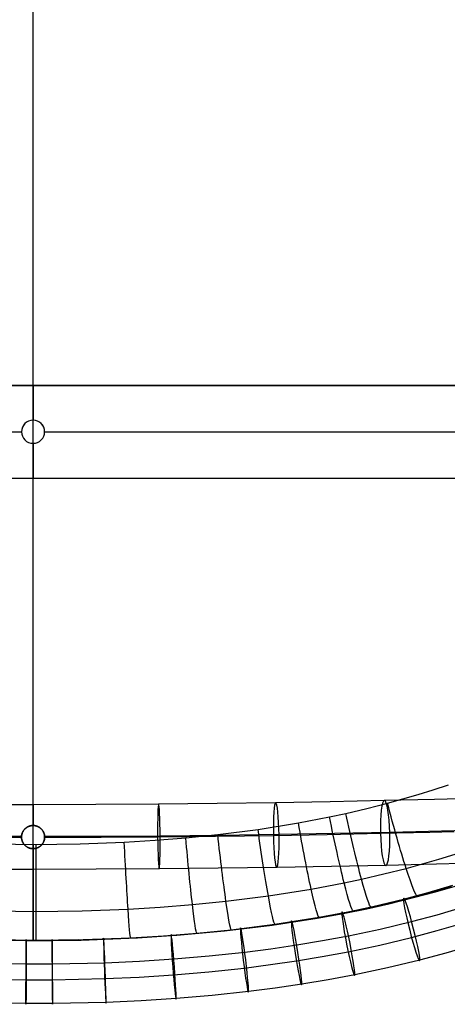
# Model space of a CAD drawing. Extents: x -274 to 274, y -220 to 276.
# Tile 88 of 164: x -3 to 90, y -214 to -1. Entities that reach past the tile are written whole.
import ezdxf

# ---------------------------------------------------------------- set-up
doc = ezdxf.new("R2010")
doc.units = 0
doc.layers.add('PREDEFINITO', color=7, linetype='CONTINUOUS')

msp = doc.modelspace()

# ---------------------------------------------------------------- linework, layer by layer
at = {"layer": 'PREDEFINITO'}
for p, q in [((0, -200.42, 448.06), (0, 199.58, 434.09)), ((0, -179.62, 474.34), (0, 180.4, 461.77)), ((0, -80.39, 443.87), (0, -87.89, 444.13)), ((0, -80.39, 443.87), (0, -80.43, 442.87)), ((0, -80.43, 442.87), (0, -87.89, 443.13)), ((0, -87.89, 443.13), (0, -87.89, 444.13)), ((-2.5, -90.39, 443.22), (-2.5, -90.39, 444.22)), ((2.5, -90.39, 443.22), (2.5, -90.39, 444.22)), ((0, -92.89, 444.31), (0, -100.39, 444.57)), ((0, -92.89, 443.31), (0, -100.43, 443.57)), ((0, -92.89, 443.31), (0, -92.89, 444.31)), ((0, -100.39, 444.57), (0, -100.43, 443.57)), ((83.24, -168.85, 477.11), (86.51, -167.82, 477.33)), ((86.51, -167.82, 477.33), (89.77, -166.73, 477.55)), ((75.93, -170.16, 435.4), (64.21, -170.41, 436.93)), ((86.81, -169.9, 433.61), (75.93, -170.16, 435.4)), ((76.63, -170.73, 476.7), (83.24, -168.85, 477.11)), ((92.22, -169.76, 432.57), (86.81, -169.9, 433.61)), ((0, -171.05, 440.16), (-13.57, -171.02, 440.05)), ((13.57, -171.02, 440.05), (0, -171.05, 440.16)), ((27.14, -170.93, 439.67), (13.57, -171.02, 440.05)), ((39.8, -170.8, 439.04), (27.14, -170.93, 439.67)), ((52.44, -170.62, 438.11), (39.8, -170.8, 439.04)), ((64.21, -170.41, 436.93), (52.44, -170.62, 438.11)), ((67.6, -172.94, 476.18), (72.12, -171.88, 476.43)), ((72.12, -171.88, 476.43), (76.63, -170.73, 476.7)), ((57.37, -174.98, 475.67), (64.09, -173.69, 476)), ((64.09, -173.69, 476), (67.6, -172.94, 476.18)), ((-2.11, -176.7, 433.41), (-2.14, -176.76, 433.4)), ((-2.13, -176.74, 447.16), (-2.1, -176.69, 447.15)), ((-2.08, -176.65, 433.42), (-2.11, -176.7, 433.41)), ((-2.1, -176.69, 447.15), (-2.07, -176.64, 447.14)), ((-2.04, -176.6, 433.43), (-2.08, -176.65, 433.42)), ((-2.07, -176.64, 447.14), (-2.04, -176.59, 447.13)), ((-2.01, -176.55, 433.44), (-2.04, -176.6, 433.43)), ((-2.04, -176.59, 447.13), (-2, -176.55, 447.12)), ((-1.97, -176.5, 433.45), (-2.01, -176.55, 433.44)), ((-2, -176.55, 447.12), (-1.96, -176.5, 447.11)), ((-1.93, -176.46, 433.46), (-1.97, -176.5, 433.45)), ((-1.96, -176.5, 447.11), (-1.93, -176.45, 447.1)), ((-1.89, -176.41, 433.47), (-1.93, -176.46, 433.46)), ((-1.93, -176.45, 447.1), (-1.89, -176.41, 447.08)), ((-1.89, -176.41, 447.08), (-1.85, -176.36, 447.07)), ((-1.85, -176.37, 433.48), (-1.89, -176.41, 433.47)), ((-1.81, -176.32, 433.49), (-1.85, -176.37, 433.48)), ((-1.85, -176.36, 447.07), (-1.81, -176.32, 447.06)), ((-1.77, -176.28, 433.51), (-1.81, -176.32, 433.49)), ((-1.81, -176.32, 447.06), (-1.77, -176.28, 447.05)), ((-1.72, -176.23, 433.52), (-1.77, -176.28, 433.51)), ((-1.77, -176.28, 447.05), (-1.73, -176.24, 447.04)), ((-1.73, -176.24, 447.04), (-1.68, -176.2, 447.03)), ((-1.68, -176.19, 433.53), (-1.72, -176.23, 433.52)), ((-1.63, -176.15, 433.54), (-1.68, -176.19, 433.53)), ((-1.68, -176.2, 447.03), (-1.64, -176.16, 447.02)), ((-1.64, -176.16, 447.02), (-1.59, -176.12, 447.01)), ((-1.59, -176.11, 433.55), (-1.63, -176.15, 433.54)), ((-1.54, -176.08, 433.56), (-1.59, -176.11, 433.55)), ((-1.59, -176.12, 447.01), (-1.55, -176.08, 447)), ((-1.55, -176.08, 447), (-1.5, -176.05, 446.99)), ((-1.49, -176.04, 433.57), (-1.54, -176.08, 433.56)), ((-1.5, -176.05, 446.99), (-1.45, -176.01, 446.98)), ((-1.44, -176, 433.58), (-1.49, -176.04, 433.57)), ((-1.45, -176.01, 446.98), (-1.4, -175.98, 446.97)), ((-1.39, -175.97, 433.59), (-1.44, -176, 433.58)), ((-1.4, -175.98, 446.97), (-1.36, -175.94, 446.96)), ((-1.34, -175.94, 433.61), (-1.39, -175.97, 433.59)), ((-1.36, -175.94, 446.96), (-1.31, -175.91, 446.95)), ((-1.29, -175.9, 433.62), (-1.34, -175.94, 433.61)), ((-1.31, -175.91, 446.95), (-1.25, -175.88, 446.94)), ((-1.24, -175.87, 433.63), (-1.29, -175.9, 433.62)), ((-1.25, -175.88, 446.94), (-1.2, -175.85, 446.93)), ((-1.18, -175.84, 433.64), (-1.24, -175.87, 433.63)), ((-1.2, -175.85, 446.93), (-1.15, -175.83, 446.92)), ((-1.13, -175.81, 433.64), (-1.18, -175.84, 433.64)), ((-1.15, -175.83, 446.92), (-1.1, -175.8, 446.91)), ((-1.07, -175.79, 433.65), (-1.13, -175.81, 433.64)), ((-1.1, -175.8, 446.91), (-1.04, -175.77, 446.9)), ((-1.02, -175.76, 433.66), (-1.07, -175.79, 433.65)), ((-1.04, -175.77, 446.9), (-0.99, -175.75, 446.89)), ((-0.96, -175.74, 433.67), (-1.02, -175.76, 433.66)), ((-0.99, -175.75, 446.89), (-0.93, -175.73, 446.89)), ((-0.9, -175.71, 433.68), (-0.96, -175.74, 433.67)), ((-0.93, -175.73, 446.89), (-0.88, -175.7, 446.88)), ((-0.85, -175.69, 433.69), (-0.9, -175.71, 433.68)), ((-0.88, -175.7, 446.88), (-0.82, -175.68, 446.87)), ((-0.79, -175.67, 433.69), (-0.85, -175.69, 433.69)), ((-0.82, -175.68, 446.87), (-0.77, -175.67, 446.86)), ((-0.73, -175.65, 433.7), (-0.79, -175.67, 433.69)), ((-0.77, -175.67, 446.86), (-0.71, -175.65, 446.86)), ((-0.67, -175.64, 433.71), (-0.73, -175.65, 433.7)), ((-0.71, -175.65, 446.86), (-0.65, -175.63, 446.85)), ((-0.61, -175.62, 433.71), (-0.67, -175.64, 433.71)), ((-0.65, -175.63, 446.85), (-0.59, -175.62, 446.85)), ((-0.55, -175.61, 433.72), (-0.61, -175.62, 433.71)), ((-0.59, -175.62, 446.85), (-0.54, -175.6, 446.84)), ((-0.49, -175.59, 433.72), (-0.55, -175.61, 433.72)), ((-0.54, -175.6, 446.84), (-0.48, -175.59, 446.84)), ((-0.43, -175.58, 433.73), (-0.49, -175.59, 433.72)), ((-0.48, -175.59, 446.84), (-0.42, -175.58, 446.83)), ((-0.37, -175.57, 433.73), (-0.43, -175.58, 433.73)), ((-0.42, -175.58, 446.83), (-0.36, -175.57, 446.83)), ((-0.31, -175.56, 433.73), (-0.37, -175.57, 433.73)), ((-0.36, -175.57, 446.83), (-0.3, -175.56, 446.83)), ((-0.25, -175.56, 433.74), (-0.31, -175.56, 433.73)), ((-0.3, -175.56, 446.83), (-0.24, -175.56, 446.82)), ((-0.19, -175.55, 433.74), (-0.25, -175.56, 433.74)), ((-0.24, -175.56, 446.82), (-0.18, -175.55, 446.82)), ((-0.12, -175.55, 433.74), (-0.19, -175.55, 433.74)), ((-0.18, -175.55, 446.82), (-0.12, -175.55, 446.82)), ((-0.06, -175.55, 433.74), (-0.12, -175.55, 433.74)), ((-0.12, -175.55, 446.82), (-0.06, -175.55, 446.82)), ((0, -175.55, 433.74), (-0.06, -175.55, 433.74)), ((-0.06, -175.55, 446.82), (0, -175.55, 446.82)), ((0.06, -175.55, 433.74), (0, -175.55, 433.74)), ((0, -175.55, 446.82), (0.06, -175.55, 446.82)), ((0, -175.55, 433.74), (0, -175.55, 446.82)), ((0.12, -175.55, 433.74), (0.06, -175.55, 433.74)), ((0.06, -175.55, 446.82), (0.12, -175.55, 446.82)), ((0.19, -175.55, 433.74), (0.12, -175.55, 433.74)), ((0.12, -175.55, 446.82), (0.18, -175.55, 446.82)), ((0.18, -175.55, 446.82), (0.24, -175.56, 446.82)), ((0.25, -175.56, 433.74), (0.19, -175.55, 433.74)), ((0.24, -175.56, 446.82), (0.3, -175.56, 446.83)), ((0.31, -175.56, 433.73), (0.25, -175.56, 433.74)), ((0.3, -175.56, 446.83), (0.36, -175.57, 446.83)), ((0.37, -175.57, 433.73), (0.31, -175.56, 433.73)), ((0.36, -175.57, 446.83), (0.42, -175.58, 446.83)), ((0.43, -175.58, 433.73), (0.37, -175.57, 433.73)), ((0.42, -175.58, 446.83), (0.48, -175.59, 446.84)), ((0.49, -175.59, 433.72), (0.43, -175.58, 433.73)), ((0.48, -175.59, 446.84), (0.54, -175.6, 446.84)), ((0.55, -175.61, 433.72), (0.49, -175.59, 433.72)), ((0.54, -175.6, 446.84), (0.59, -175.62, 446.85)), ((0.61, -175.62, 433.71), (0.55, -175.61, 433.72)), ((0.59, -175.62, 446.85), (0.65, -175.63, 446.85)), ((0.67, -175.64, 433.71), (0.61, -175.62, 433.71)), ((0.65, -175.63, 446.85), (0.71, -175.65, 446.86)), ((0.73, -175.65, 433.7), (0.67, -175.64, 433.71)), ((0.71, -175.65, 446.86), (0.77, -175.67, 446.86)), ((0.79, -175.67, 433.69), (0.73, -175.65, 433.7)), ((0.77, -175.67, 446.86), (0.82, -175.68, 446.87)), ((0.85, -175.69, 433.69), (0.79, -175.67, 433.69)), ((0.82, -175.68, 446.87), (0.88, -175.7, 446.88)), ((0.9, -175.71, 433.68), (0.85, -175.69, 433.69)), ((0.88, -175.7, 446.88), (0.93, -175.73, 446.89)), ((0.96, -175.74, 433.67), (0.9, -175.71, 433.68)), ((0.93, -175.73, 446.89), (0.99, -175.75, 446.89)), ((1.02, -175.76, 433.66), (0.96, -175.74, 433.67)), ((0.99, -175.75, 446.89), (1.04, -175.77, 446.9)), ((1.07, -175.79, 433.65), (1.02, -175.76, 433.66)), ((1.04, -175.77, 446.9), (1.1, -175.8, 446.91)), ((1.13, -175.81, 433.64), (1.07, -175.79, 433.65)), ((1.1, -175.8, 446.91), (1.15, -175.83, 446.92)), ((1.18, -175.84, 433.64), (1.13, -175.81, 433.64)), ((1.15, -175.83, 446.92), (1.2, -175.85, 446.93)), ((1.24, -175.87, 433.63), (1.18, -175.84, 433.64)), ((1.2, -175.85, 446.93), (1.25, -175.88, 446.94)), ((1.29, -175.9, 433.62), (1.24, -175.87, 433.63)), ((1.25, -175.88, 446.94), (1.31, -175.91, 446.95)), ((1.34, -175.94, 433.61), (1.29, -175.9, 433.62)), ((1.31, -175.91, 446.95), (1.36, -175.94, 446.96)), ((1.39, -175.97, 433.59), (1.34, -175.94, 433.61)), ((1.36, -175.94, 446.96), (1.4, -175.98, 446.97)), ((1.44, -176, 433.58), (1.39, -175.97, 433.59)), ((1.4, -175.98, 446.97), (1.45, -176.01, 446.98)), ((1.49, -176.04, 433.57), (1.44, -176, 433.58)), ((1.45, -176.01, 446.98), (1.5, -176.05, 446.99)), ((1.54, -176.08, 433.56), (1.49, -176.04, 433.57)), ((1.5, -176.05, 446.99), (1.55, -176.08, 447)), ((1.59, -176.11, 433.55), (1.54, -176.08, 433.56)), ((1.55, -176.08, 447), (1.59, -176.12, 447.01)), ((1.63, -176.15, 433.54), (1.59, -176.11, 433.55)), ((1.59, -176.12, 447.01), (1.64, -176.16, 447.02)), ((1.68, -176.19, 433.53), (1.63, -176.15, 433.54)), ((1.64, -176.16, 447.02), (1.68, -176.2, 447.03)), ((1.72, -176.23, 433.52), (1.68, -176.19, 433.53)), ((1.68, -176.2, 447.03), (1.73, -176.24, 447.04)), ((1.77, -176.28, 433.51), (1.72, -176.23, 433.52)), ((1.73, -176.24, 447.04), (1.77, -176.28, 447.05)), ((1.81, -176.32, 433.49), (1.77, -176.28, 433.51)), ((1.77, -176.28, 447.05), (1.81, -176.32, 447.06)), ((1.85, -176.37, 433.48), (1.81, -176.32, 433.49)), ((1.81, -176.32, 447.06), (1.85, -176.36, 447.07)), ((1.85, -176.36, 447.07), (1.89, -176.41, 447.08)), ((1.89, -176.41, 433.47), (1.85, -176.37, 433.48)), ((1.93, -176.46, 433.46), (1.89, -176.41, 433.47)), ((1.89, -176.41, 447.08), (1.93, -176.45, 447.1)), ((1.93, -176.45, 447.1), (1.96, -176.5, 447.11)), ((1.97, -176.5, 433.45), (1.93, -176.46, 433.46)), ((1.96, -176.5, 447.11), (2, -176.55, 447.12)), ((2.01, -176.55, 433.44), (1.97, -176.5, 433.45)), ((2, -176.55, 447.12), (2.04, -176.59, 447.13)), ((2.04, -176.6, 433.43), (2.01, -176.55, 433.44)), ((2.04, -176.59, 447.13), (2.07, -176.64, 447.14)), ((2.08, -176.65, 433.42), (2.04, -176.6, 433.43)), ((2.07, -176.64, 447.14), (2.1, -176.69, 447.15)), ((2.11, -176.7, 433.41), (2.08, -176.65, 433.42)), ((2.1, -176.69, 447.15), (2.13, -176.74, 447.16)), ((2.14, -176.76, 433.4), (2.11, -176.7, 433.41)), ((39.92, -177.5, 474.99), (48.63, -176.38, 475.3)), ((48.63, -176.38, 475.3), (57.37, -174.98, 475.67)), ((93.81, -176.62, 439.53), (88.26, -176.76, 440.6)), ((-2.5, -177.93, 447.28), (-14.98, -177.89, 447.14)), ((-2.5, -178.16, 433.28), (-14.72, -178.13, 433.14)), ((-2.49, -177.86, 433.28), (-2.5, -177.92, 433.28)), ((-2.5, -177.93, 447.28), (-2.49, -177.87, 447.27)), ((-2.5, -177.92, 433.28), (-2.5, -177.98, 433.28)), ((-2.5, -177.99, 447.28), (-2.5, -177.93, 447.28)), ((-2.5, -177.98, 433.28), (-2.5, -178.05, 433.28)), ((-2.5, -178.05, 447.28), (-2.5, -177.99, 447.28)), ((-2.5, -178.05, 433.28), (-2.5, -178.1, 433.28)), ((-2.5, -178.11, 447.28), (-2.5, -178.05, 447.28)), ((-2.5, -178.05, 433.28), (-2.5, -178.05, 447.28)), ((-2.5, -178.1, 433.28), (-2.5, -178.16, 433.28)), ((-2.5, -178.17, 447.28), (-2.5, -178.11, 447.28)), ((-2.5, -178.16, 433.28), (-2.49, -178.22, 433.28)), ((-2.49, -178.23, 447.27), (-2.5, -178.17, 447.28)), ((-2.48, -177.74, 433.28), (-2.49, -177.8, 433.28)), ((-2.49, -177.81, 447.27), (-2.48, -177.75, 447.27)), ((-2.49, -177.8, 433.28), (-2.49, -177.86, 433.28)), ((-2.49, -177.87, 447.27), (-2.49, -177.81, 447.27)), ((-2.49, -178.22, 433.28), (-2.49, -178.28, 433.28)), ((-2.49, -178.29, 447.27), (-2.49, -178.23, 447.27)), ((-2.49, -178.28, 433.28), (-2.48, -178.34, 433.28)), ((-2.48, -178.35, 447.27), (-2.49, -178.29, 447.27)), ((-2.47, -177.67, 433.29), (-2.48, -177.74, 433.28)), ((-2.48, -177.75, 447.27), (-2.47, -177.69, 447.27)), ((-2.48, -178.34, 433.28), (-2.47, -178.4, 433.29)), ((-2.47, -178.42, 447.27), (-2.48, -178.35, 447.27)), ((-2.47, -177.63, 447.26), (-2.45, -177.57, 447.26)), ((-2.46, -177.61, 433.29), (-2.47, -177.67, 433.29)), ((-2.47, -177.69, 447.27), (-2.47, -177.63, 447.26)), ((-2.47, -178.4, 433.29), (-2.47, -178.46, 433.29)), ((-2.46, -178.48, 447.26), (-2.47, -178.42, 447.27)), ((-2.47, -178.46, 433.29), (-2.45, -178.52, 433.29)), ((-2.45, -177.55, 433.29), (-2.46, -177.61, 433.29)), ((-2.45, -178.54, 447.26), (-2.46, -178.48, 447.26)), ((-2.44, -177.49, 433.3), (-2.45, -177.55, 433.29)), ((-2.45, -177.57, 447.26), (-2.44, -177.51, 447.26)), ((-2.45, -178.52, 433.29), (-2.44, -178.58, 433.3)), ((-2.44, -178.6, 447.26), (-2.45, -178.54, 447.26)), ((-2.42, -177.43, 433.3), (-2.44, -177.49, 433.3)), ((-2.44, -177.51, 447.26), (-2.43, -177.45, 447.25)), ((-2.44, -178.58, 433.3), (-2.43, -178.64, 433.3)), ((-2.42, -178.66, 447.25), (-2.44, -178.6, 447.26)), ((-2.43, -177.45, 447.25), (-2.41, -177.4, 447.25)), ((-2.43, -178.64, 433.3), (-2.41, -178.69, 433.31)), ((-2.41, -177.37, 433.31), (-2.42, -177.43, 433.3)), ((-2.41, -178.72, 447.24), (-2.42, -178.66, 447.25)), ((-2.39, -177.31, 433.32), (-2.41, -177.37, 433.31)), ((-2.41, -177.4, 447.25), (-2.4, -177.34, 447.24)), ((-2.41, -178.69, 433.31), (-2.4, -178.75, 433.31)), ((-2.39, -178.78, 447.24), (-2.41, -178.72, 447.24)), ((-2.4, -177.34, 447.24), (-2.38, -177.28, 447.24)), ((-2.4, -178.75, 433.31), (-2.38, -178.81, 433.32)), ((-2.37, -177.26, 433.32), (-2.39, -177.31, 433.32)), ((-2.37, -178.83, 447.23), (-2.39, -178.78, 447.24)), ((-2.38, -177.28, 447.24), (-2.36, -177.22, 447.23)), ((-2.38, -178.81, 433.32), (-2.36, -178.86, 433.33)), ((-2.35, -177.2, 433.33), (-2.37, -177.26, 433.32)), ((-2.35, -178.89, 447.23), (-2.37, -178.83, 447.23)), ((-2.36, -177.22, 447.23), (-2.34, -177.17, 447.22)), ((-2.33, -177.14, 433.34), (-2.35, -177.2, 433.33)), ((-2.34, -177.17, 447.22), (-2.32, -177.11, 447.22)), ((-2.31, -177.08, 433.34), (-2.33, -177.14, 433.34)), ((-2.32, -177.11, 447.22), (-2.3, -177.06, 447.21)), ((-2.28, -177.03, 433.35), (-2.31, -177.08, 433.34)), ((-2.3, -177.06, 447.21), (-2.27, -177, 447.2)), ((-2.26, -176.97, 433.36), (-2.28, -177.03, 433.35)), ((-2.27, -177, 447.2), (-2.25, -176.95, 447.19)), ((-2.23, -176.92, 433.37), (-2.26, -176.97, 433.36)), ((-2.25, -176.95, 447.19), (-2.22, -176.9, 447.18)), ((-2.2, -176.86, 433.38), (-2.23, -176.92, 433.37)), ((-2.22, -176.9, 447.18), (-2.19, -176.84, 447.17)), ((-2.17, -176.81, 433.39), (-2.2, -176.86, 433.38)), ((-2.19, -176.84, 447.17), (-2.16, -176.79, 447.16)), ((-2.14, -176.76, 433.4), (-2.17, -176.81, 433.39)), ((-2.16, -176.79, 447.16), (-2.13, -176.74, 447.16)), ((2.13, -176.74, 447.16), (2.16, -176.79, 447.16)), ((2.17, -176.81, 433.39), (2.14, -176.76, 433.4)), ((2.16, -176.79, 447.16), (2.19, -176.84, 447.17)), ((2.2, -176.86, 433.38), (2.17, -176.81, 433.39)), ((2.19, -176.84, 447.17), (2.22, -176.9, 447.18)), ((2.23, -176.92, 433.37), (2.2, -176.86, 433.38)), ((2.22, -176.9, 447.18), (2.25, -176.95, 447.19)), ((2.26, -176.97, 433.36), (2.23, -176.92, 433.37)), ((2.25, -176.95, 447.19), (2.27, -177, 447.2)), ((2.28, -177.03, 433.35), (2.26, -176.97, 433.36)), ((2.27, -177, 447.2), (2.3, -177.06, 447.21)), ((2.31, -177.08, 433.34), (2.28, -177.03, 433.35)), ((2.3, -177.06, 447.21), (2.32, -177.11, 447.22)), ((2.33, -177.14, 433.34), (2.31, -177.08, 433.34)), ((2.32, -177.11, 447.22), (2.34, -177.17, 447.22)), ((2.35, -177.2, 433.33), (2.33, -177.14, 433.34)), ((2.34, -177.17, 447.22), (2.36, -177.22, 447.23)), ((2.37, -177.26, 433.32), (2.35, -177.2, 433.33)), ((2.37, -178.83, 447.23), (2.35, -178.89, 447.23)), ((2.36, -177.22, 447.23), (2.38, -177.28, 447.24)), ((2.36, -178.86, 433.33), (2.38, -178.81, 433.32)), ((2.39, -177.31, 433.32), (2.37, -177.26, 433.32)), ((2.39, -178.78, 447.24), (2.37, -178.83, 447.23)), ((2.38, -177.28, 447.24), (2.4, -177.34, 447.24)), ((2.38, -178.81, 433.32), (2.4, -178.75, 433.31)), ((2.41, -177.37, 433.31), (2.39, -177.31, 433.32)), ((2.41, -178.72, 447.24), (2.39, -178.78, 447.24)), ((2.4, -177.34, 447.24), (2.41, -177.4, 447.25)), ((2.4, -178.75, 433.31), (2.41, -178.69, 433.31)), ((2.42, -177.43, 433.3), (2.41, -177.37, 433.31)), ((2.41, -177.4, 447.25), (2.43, -177.45, 447.25)), ((2.41, -178.69, 433.31), (2.43, -178.64, 433.3)), ((2.42, -178.66, 447.25), (2.41, -178.72, 447.24)), ((2.44, -177.49, 433.3), (2.42, -177.43, 433.3)), ((2.44, -178.6, 447.26), (2.42, -178.66, 447.25)), ((2.43, -177.45, 447.25), (2.44, -177.51, 447.26)), ((2.43, -178.64, 433.3), (2.44, -178.58, 433.3)), ((2.45, -177.55, 433.29), (2.44, -177.49, 433.3)), ((2.44, -177.51, 447.26), (2.45, -177.57, 447.26)), ((2.44, -178.58, 433.3), (2.45, -178.52, 433.29)), ((2.45, -178.54, 447.26), (2.44, -178.6, 447.26)), ((2.46, -177.61, 433.29), (2.45, -177.55, 433.29)), ((2.45, -177.57, 447.26), (2.47, -177.63, 447.26)), ((2.45, -178.52, 433.29), (2.47, -178.46, 433.29)), ((2.46, -178.48, 447.26), (2.45, -178.54, 447.26)), ((2.47, -177.67, 433.29), (2.46, -177.61, 433.29)), ((2.47, -178.42, 447.27), (2.46, -178.48, 447.26)), ((2.47, -177.63, 447.26), (2.47, -177.69, 447.27)), ((2.48, -177.74, 433.28), (2.47, -177.67, 433.29)), ((2.47, -177.69, 447.27), (2.48, -177.75, 447.27)), ((2.47, -178.4, 433.29), (2.48, -178.34, 433.28)), ((2.48, -178.35, 447.27), (2.47, -178.42, 447.27)), ((2.47, -178.46, 433.29), (2.47, -178.4, 433.29)), ((2.49, -177.8, 433.28), (2.48, -177.74, 433.28)), ((2.48, -177.75, 447.27), (2.49, -177.81, 447.27)), ((2.48, -178.34, 433.28), (2.49, -178.28, 433.28)), ((2.49, -178.29, 447.27), (2.48, -178.35, 447.27)), ((2.49, -177.86, 433.28), (2.49, -177.8, 433.28)), ((2.49, -177.81, 447.27), (2.49, -177.87, 447.27)), ((2.5, -177.92, 433.28), (2.49, -177.86, 433.28)), ((2.49, -177.87, 447.27), (2.5, -177.93, 447.28)), ((2.49, -178.22, 433.28), (2.5, -178.16, 433.28)), ((2.5, -178.17, 447.28), (2.49, -178.23, 447.27)), ((2.49, -178.28, 433.28), (2.49, -178.22, 433.28)), ((2.49, -178.23, 447.27), (2.49, -178.29, 447.27)), ((14.98, -177.89, 447.14), (2.5, -177.93, 447.28)), ((2.5, -177.98, 433.28), (2.5, -177.92, 433.28)), ((2.5, -177.93, 447.28), (2.5, -177.99, 447.28)), ((2.5, -178.05, 433.28), (2.5, -177.98, 433.28)), ((2.5, -177.99, 447.28), (2.5, -178.05, 447.28)), ((2.5, -178.1, 433.28), (2.5, -178.05, 433.28)), ((2.5, -178.05, 447.28), (2.5, -178.11, 447.28)), ((2.5, -178.05, 433.28), (2.5, -178.05, 447.28)), ((2.5, -178.16, 433.28), (2.5, -178.1, 433.28)), ((2.5, -178.11, 447.28), (2.5, -178.17, 447.28)), ((14.72, -178.13, 433.14), (2.5, -178.16, 433.28)), ((26.93, -178.05, 432.79), (14.72, -178.13, 433.14)), ((27.47, -177.81, 446.78), (14.98, -177.89, 447.14)), ((19.71, -179.13, 474.5), (26.37, -178.73, 474.63)), ((26.37, -178.73, 474.63), (33.02, -178.2, 474.79)), ((39.47, -177.92, 432.17), (26.93, -178.05, 432.79)), ((40.32, -177.68, 446.14), (27.47, -177.81, 446.78)), ((33.02, -178.2, 474.79), (39.92, -177.5, 474.99)), ((51.96, -177.74, 431.25), (39.47, -177.92, 432.17)), ((53.17, -177.49, 445.2), (40.32, -177.68, 446.14)), ((63.56, -177.53, 430.09), (51.96, -177.74, 431.25)), ((65.15, -177.28, 443.99), (53.17, -177.49, 445.2)), ((75.09, -177.29, 428.58), (63.56, -177.53, 430.09)), ((77.12, -177.03, 442.43), (65.15, -177.28, 443.99)), ((85.75, -177.03, 426.83), (75.09, -177.29, 428.58)), ((88.26, -176.76, 440.6), (77.12, -177.03, 442.43)), ((91.05, -176.9, 425.81), (85.75, -177.03, 426.83)), ((-13.11, -179.41, 474.41), (0.08, -179.62, 474.34)), ((-2.36, -178.86, 433.33), (-2.34, -178.92, 433.33)), ((-2.33, -178.95, 447.22), (-2.35, -178.89, 447.23)), ((-2.34, -178.92, 433.33), (-2.32, -178.98, 433.34)), ((-2.31, -179.01, 447.21), (-2.33, -178.95, 447.22)), ((-2.32, -178.98, 433.34), (-2.3, -179.03, 433.35)), ((-2.28, -179.06, 447.2), (-2.31, -179.01, 447.21)), ((-2.3, -179.03, 433.35), (-2.27, -179.09, 433.36)), ((-2.26, -179.12, 447.19), (-2.28, -179.06, 447.2)), ((-2.27, -179.09, 433.36), (-2.25, -179.14, 433.36)), ((-2.23, -179.17, 447.19), (-2.26, -179.12, 447.19)), ((-2.25, -179.14, 433.36), (-2.22, -179.19, 433.37)), ((-2.2, -179.23, 447.18), (-2.23, -179.17, 447.19)), ((-2.22, -179.19, 433.37), (-2.19, -179.25, 433.38)), ((-2.17, -179.28, 447.17), (-2.2, -179.23, 447.18)), ((-2.19, -179.25, 433.38), (-2.16, -179.3, 433.39)), ((-2.14, -179.33, 447.16), (-2.17, -179.28, 447.17)), ((-2.16, -179.3, 433.39), (-2.13, -179.35, 433.4)), ((-2.11, -179.39, 447.15), (-2.14, -179.33, 447.16)), ((-2.13, -179.35, 433.4), (-2.1, -179.4, 433.41)), ((-2.08, -179.44, 447.14), (-2.11, -179.39, 447.15)), ((-2.1, -179.4, 433.41), (-2.07, -179.45, 433.42)), ((-2.04, -179.49, 447.13), (-2.08, -179.44, 447.14)), ((-2.07, -179.45, 433.42), (-2.04, -179.5, 433.43)), ((-2.01, -179.54, 447.12), (-2.04, -179.49, 447.13)), ((-2.04, -179.5, 433.43), (-2, -179.54, 433.44)), ((-1.97, -179.59, 447.11), (-2.01, -179.54, 447.12)), ((-2, -179.54, 433.44), (-1.96, -179.59, 433.45)), ((-1.93, -179.63, 447.1), (-1.97, -179.59, 447.11)), ((-1.96, -179.59, 433.45), (-1.93, -179.64, 433.46)), ((-1.89, -179.68, 447.09), (-1.93, -179.63, 447.1)), ((-1.93, -179.64, 433.46), (-1.89, -179.68, 433.47)), ((-1.89, -179.68, 433.47), (-1.85, -179.73, 433.48)), ((-1.85, -179.72, 447.07), (-1.89, -179.68, 447.09)), ((-1.81, -179.77, 447.06), (-1.85, -179.72, 447.07)), ((-1.85, -179.73, 433.48), (-1.81, -179.77, 433.49)), ((-1.81, -179.77, 433.49), (-1.77, -179.81, 433.51)), ((-1.77, -179.81, 447.05), (-1.81, -179.77, 447.06)), ((-1.77, -179.81, 433.51), (-1.73, -179.85, 433.52)), ((-1.72, -179.86, 447.04), (-1.77, -179.81, 447.05)), ((-1.73, -179.85, 433.52), (-1.68, -179.89, 433.53)), ((-1.68, -179.9, 447.03), (-1.72, -179.86, 447.04)), ((-1.68, -179.89, 433.53), (-1.64, -179.93, 433.54)), ((-1.63, -179.94, 447.02), (-1.68, -179.9, 447.03)), ((-1.64, -179.93, 433.54), (-1.59, -179.97, 433.55)), ((-1.59, -179.98, 447.01), (-1.63, -179.94, 447.02)), ((-1.59, -179.97, 433.55), (-1.55, -180.01, 433.56)), ((-1.54, -180.01, 447), (-1.59, -179.98, 447.01)), ((-1.55, -180.01, 433.56), (-1.5, -180.04, 433.57)), ((-1.49, -180.05, 446.99), (-1.54, -180.01, 447)), ((-1.5, -180.04, 433.57), (-1.45, -180.08, 433.58)), ((-1.44, -180.09, 446.97), (-1.49, -180.05, 446.99)), ((-1.45, -180.08, 433.58), (-1.41, -180.11, 433.59)), ((-1.39, -180.12, 446.96), (-1.44, -180.09, 446.97)), ((-1.41, -180.11, 433.59), (-1.36, -180.15, 433.6)), ((-1.34, -180.16, 446.95), (-1.39, -180.12, 446.96)), ((-1.36, -180.15, 433.6), (-1.31, -180.18, 433.61)), ((-1.29, -180.19, 446.94), (-1.34, -180.16, 446.95)), ((-1.31, -180.18, 433.61), (-1.26, -180.21, 433.62)), ((-1.24, -180.22, 446.93), (-1.29, -180.19, 446.94)), ((-1.26, -180.21, 433.62), (-1.2, -180.24, 433.63)), ((-1.18, -180.25, 446.92), (-1.24, -180.22, 446.93)), ((-1.2, -180.24, 433.63), (-1.15, -180.26, 433.64)), ((-1.13, -180.28, 446.92), (-1.18, -180.25, 446.92)), ((-1.15, -180.26, 433.64), (-1.1, -180.29, 433.65)), ((-1.07, -180.3, 446.91), (-1.13, -180.28, 446.92)), ((-1.1, -180.29, 433.65), (-1.04, -180.32, 433.66)), ((-1.02, -180.33, 446.9), (-1.07, -180.3, 446.91)), ((-1.04, -180.32, 433.66), (-0.99, -180.34, 433.67)), ((-0.96, -180.35, 446.89), (-1.02, -180.33, 446.9)), ((-0.99, -180.34, 433.67), (-0.94, -180.36, 433.68)), ((-0.9, -180.38, 446.88), (-0.96, -180.35, 446.89)), ((-0.94, -180.36, 433.68), (-0.88, -180.39, 433.68)), ((-0.85, -180.4, 446.87), (-0.9, -180.38, 446.88)), ((-0.88, -180.39, 433.68), (-0.82, -180.41, 433.69)), ((-0.79, -180.42, 446.87), (-0.85, -180.4, 446.87)), ((-0.82, -180.41, 433.69), (-0.77, -180.42, 433.7)), ((-0.73, -180.44, 446.86), (-0.79, -180.42, 446.87)), ((-0.77, -180.42, 433.7), (-0.71, -180.44, 433.7)), ((-0.67, -180.45, 446.85), (-0.73, -180.44, 446.86)), ((-0.71, -180.44, 433.7), (-0.65, -180.46, 433.71)), ((-0.61, -180.47, 446.85), (-0.67, -180.45, 446.85)), ((-0.65, -180.46, 433.71), (-0.59, -180.47, 433.72)), ((-0.55, -180.48, 446.84), (-0.61, -180.47, 446.85)), ((-0.59, -180.47, 433.72), (-0.54, -180.49, 433.72)), ((-0.49, -180.5, 446.84), (-0.55, -180.48, 446.84)), ((-0.54, -180.49, 433.72), (-0.48, -180.5, 433.72)), ((-0.43, -180.51, 446.83), (-0.49, -180.5, 446.84)), ((-0.48, -180.5, 433.72), (-0.42, -180.51, 433.73)), ((-0.37, -180.52, 446.83), (-0.43, -180.51, 446.83)), ((-0.42, -180.51, 433.73), (-0.36, -180.52, 433.73)), ((-0.31, -180.53, 446.83), (-0.37, -180.52, 446.83)), ((-0.36, -180.52, 433.73), (-0.3, -180.53, 433.74)), ((-0.25, -180.53, 446.82), (-0.31, -180.53, 446.83)), ((-0.3, -180.53, 433.74), (-0.24, -180.53, 433.74)), ((-0.19, -180.54, 446.82), (-0.25, -180.53, 446.82)), ((-0.24, -180.53, 433.74), (-0.18, -180.54, 433.74)), ((-0.12, -180.54, 446.82), (-0.19, -180.54, 446.82)), ((-0.18, -180.54, 433.74), (-0.12, -180.54, 433.74)), ((-0.12, -180.54, 433.74), (-0.06, -180.54, 433.74)), ((-0.06, -180.54, 446.82), (-0.12, -180.54, 446.82)), ((-0.06, -180.54, 433.74), (0, -180.55, 433.74)), ((0, -180.55, 446.82), (-0.06, -180.54, 446.82)), ((0, -180.55, 433.74), (0.06, -180.54, 433.74)), ((0.06, -180.54, 446.82), (0, -180.55, 446.82)), ((0, -180.55, 433.74), (0, -180.55, 446.82)), ((0.06, -180.54, 433.74), (0.12, -180.54, 433.74)), ((0.12, -180.54, 446.82), (0.06, -180.54, 446.82)), ((0.08, -179.62, 474.34), (10.18, -179.49, 474.39)), ((0.12, -180.54, 433.74), (0.18, -180.54, 433.74)), ((0.19, -180.54, 446.82), (0.12, -180.54, 446.82)), ((0.18, -180.54, 433.74), (0.24, -180.53, 433.74)), ((0.25, -180.53, 446.82), (0.19, -180.54, 446.82)), ((0.24, -180.53, 433.74), (0.3, -180.53, 433.74)), ((0.31, -180.53, 446.83), (0.25, -180.53, 446.82)), ((0.3, -180.53, 433.74), (0.36, -180.52, 433.73)), ((0.37, -180.52, 446.83), (0.31, -180.53, 446.83)), ((0.36, -180.52, 433.73), (0.42, -180.51, 433.73)), ((0.43, -180.51, 446.83), (0.37, -180.52, 446.83)), ((0.42, -180.51, 433.73), (0.48, -180.5, 433.72)), ((0.49, -180.5, 446.84), (0.43, -180.51, 446.83)), ((0.48, -180.5, 433.72), (0.54, -180.49, 433.72)), ((0.55, -180.48, 446.84), (0.49, -180.5, 446.84)), ((0.54, -180.49, 433.72), (0.59, -180.47, 433.72)), ((0.61, -180.47, 446.85), (0.55, -180.48, 446.84)), ((0.59, -180.47, 433.72), (0.65, -180.46, 433.71)), ((0.67, -180.45, 446.85), (0.61, -180.47, 446.85)), ((0.65, -180.46, 433.71), (0.71, -180.44, 433.7)), ((0.73, -180.44, 446.86), (0.67, -180.45, 446.85)), ((0.71, -180.44, 433.7), (0.77, -180.42, 433.7)), ((0.79, -180.42, 446.87), (0.73, -180.44, 446.86)), ((0.77, -180.42, 433.7), (0.82, -180.41, 433.69)), ((0.85, -180.4, 446.87), (0.79, -180.42, 446.87)), ((0.82, -180.41, 433.69), (0.88, -180.39, 433.68)), ((0.9, -180.38, 446.88), (0.85, -180.4, 446.87)), ((0.88, -180.39, 433.68), (0.94, -180.36, 433.68)), ((0.96, -180.35, 446.89), (0.9, -180.38, 446.88)), ((0.94, -180.36, 433.68), (0.99, -180.34, 433.67)), ((1.02, -180.33, 446.9), (0.96, -180.35, 446.89)), ((0.99, -180.34, 433.67), (1.04, -180.32, 433.66)), ((1.07, -180.3, 446.91), (1.02, -180.33, 446.9)), ((1.04, -180.32, 433.66), (1.1, -180.29, 433.65)), ((1.13, -180.28, 446.92), (1.07, -180.3, 446.91)), ((1.1, -180.29, 433.65), (1.15, -180.26, 433.64)), ((1.18, -180.25, 446.92), (1.13, -180.28, 446.92)), ((1.15, -180.26, 433.64), (1.2, -180.24, 433.63)), ((1.24, -180.22, 446.93), (1.18, -180.25, 446.92)), ((1.2, -180.24, 433.63), (1.26, -180.21, 433.62)), ((1.29, -180.19, 446.94), (1.24, -180.22, 446.93)), ((1.26, -180.21, 433.62), (1.31, -180.18, 433.61)), ((1.34, -180.16, 446.95), (1.29, -180.19, 446.94)), ((1.31, -180.18, 433.61), (1.36, -180.15, 433.6)), ((1.39, -180.12, 446.96), (1.34, -180.16, 446.95)), ((1.36, -180.15, 433.6), (1.41, -180.11, 433.59)), ((1.44, -180.09, 446.97), (1.39, -180.12, 446.96)), ((1.41, -180.11, 433.59), (1.45, -180.08, 433.58)), ((1.49, -180.05, 446.99), (1.44, -180.09, 446.97)), ((1.45, -180.08, 433.58), (1.5, -180.04, 433.57)), ((1.54, -180.01, 447), (1.49, -180.05, 446.99)), ((1.5, -180.04, 433.57), (1.55, -180.01, 433.56)), ((1.59, -179.98, 447.01), (1.54, -180.01, 447)), ((1.55, -180.01, 433.56), (1.59, -179.97, 433.55)), ((1.59, -179.97, 433.55), (1.64, -179.93, 433.54)), ((1.63, -179.94, 447.02), (1.59, -179.98, 447.01)), ((1.68, -179.9, 447.03), (1.63, -179.94, 447.02)), ((1.64, -179.93, 433.54), (1.68, -179.89, 433.53)), ((1.68, -179.89, 433.53), (1.73, -179.85, 433.52)), ((1.72, -179.86, 447.04), (1.68, -179.9, 447.03)), ((1.77, -179.81, 447.05), (1.72, -179.86, 447.04)), ((1.73, -179.85, 433.52), (1.77, -179.81, 433.51)), ((1.77, -179.81, 433.51), (1.81, -179.77, 433.49)), ((1.81, -179.77, 447.06), (1.77, -179.81, 447.05)), ((1.85, -179.72, 447.07), (1.81, -179.77, 447.06)), ((1.81, -179.77, 433.49), (1.85, -179.73, 433.48)), ((1.85, -179.73, 433.48), (1.89, -179.68, 433.47)), ((1.89, -179.68, 447.09), (1.85, -179.72, 447.07)), ((1.93, -179.63, 447.1), (1.89, -179.68, 447.09)), ((1.89, -179.68, 433.47), (1.93, -179.64, 433.46)), ((1.93, -179.64, 433.46), (1.96, -179.59, 433.45)), ((1.97, -179.59, 447.11), (1.93, -179.63, 447.1)), ((1.96, -179.59, 433.45), (2, -179.54, 433.44)), ((2.01, -179.54, 447.12), (1.97, -179.59, 447.11)), ((2, -179.54, 433.44), (2.04, -179.5, 433.43)), ((2.04, -179.49, 447.13), (2.01, -179.54, 447.12)), ((2.08, -179.44, 447.14), (2.04, -179.49, 447.13)), ((2.04, -179.5, 433.43), (2.07, -179.45, 433.42)), ((2.07, -179.45, 433.42), (2.1, -179.4, 433.41)), ((2.11, -179.39, 447.15), (2.08, -179.44, 447.14)), ((2.1, -179.4, 433.41), (2.13, -179.35, 433.4)), ((2.14, -179.33, 447.16), (2.11, -179.39, 447.15)), ((2.13, -179.35, 433.4), (2.16, -179.3, 433.39)), ((2.17, -179.28, 447.17), (2.14, -179.33, 447.16)), ((2.16, -179.3, 433.39), (2.19, -179.25, 433.38)), ((2.2, -179.23, 447.18), (2.17, -179.28, 447.17)), ((2.19, -179.25, 433.38), (2.22, -179.19, 433.37)), ((2.23, -179.17, 447.19), (2.2, -179.23, 447.18)), ((2.22, -179.19, 433.37), (2.25, -179.14, 433.36)), ((2.26, -179.12, 447.19), (2.23, -179.17, 447.19)), ((2.25, -179.14, 433.36), (2.27, -179.09, 433.36)), ((2.28, -179.06, 447.2), (2.26, -179.12, 447.19)), ((2.27, -179.09, 433.36), (2.3, -179.03, 433.35)), ((2.31, -179.01, 447.21), (2.28, -179.06, 447.2)), ((2.3, -179.03, 433.35), (2.32, -178.98, 433.34)), ((2.33, -178.95, 447.22), (2.31, -179.01, 447.21)), ((2.32, -178.98, 433.34), (2.34, -178.92, 433.33)), ((2.35, -178.89, 447.23), (2.33, -178.95, 447.22)), ((2.34, -178.92, 433.33), (2.36, -178.86, 433.33)), ((10.18, -179.49, 474.39), (19.71, -179.13, 474.5)), ((80.64, -184.8, 471.39), (87.74, -182.8, 471.85)), ((87.74, -182.8, 471.85), (91.28, -181.71, 472.09)), ((0, -185.04, 440.4), (-13.64, -185.01, 440.28)), ((13.64, -185.01, 440.28), (0, -185.04, 440.4)), ((27.27, -184.93, 439.9), (13.64, -185.01, 440.28)), ((39.99, -184.79, 439.27), (27.27, -184.93, 439.9)), ((52.69, -184.61, 438.34), (39.99, -184.79, 439.27)), ((64.51, -184.4, 437.15), (52.69, -184.61, 438.34)), ((76.28, -184.15, 435.61), (64.51, -184.4, 437.15)), ((75.82, -186.02, 471.1), (80.64, -184.8, 471.39)), ((87.2, -183.89, 433.82), (76.28, -184.15, 435.61)), ((92.63, -183.75, 432.77), (87.2, -183.89, 433.82)), ((67.25, -187.92, 470.63), (70.99, -187.13, 470.83)), ((70.99, -187.13, 470.83), (75.82, -186.02, 471.1)), ((50.87, -190.74, 469.88), (60.11, -189.28, 470.28)), ((60.11, -189.28, 470.28), (67.25, -187.92, 470.63)), ((83.06, -190.77, 457.23), (90.43, -188.71, 457.68)), ((85.44, -190.03, 459.04), (90.77, -188.47, 459.42)), ((87, -189.87, 451.09), (92.24, -188.33, 451.46)), ((41.7, -191.9, 469.54), (50.87, -190.74, 469.88)), ((73.43, -193.05, 458.26), (80.06, -191.46, 458.68)), ((76.93, -192.44, 450.44), (82.23, -191.14, 450.77)), ((78.07, -192.03, 456.93), (83.06, -190.77, 457.23)), ((80.06, -191.46, 458.68), (85.44, -190.03, 459.04)), ((81.72, -191.27, 450.74), (81.63, -191.14, 457.14)), ((82.23, -191.14, 450.77), (82.14, -191.01, 457.17)), ((82.23, -191.14, 450.77), (87, -189.87, 451.09)), ((10.59, -193.97, 468.89), (20.53, -193.6, 469.02)), ((20.53, -193.6, 469.02), (27.48, -193.18, 469.15)), ((27.48, -193.18, 469.15), (34.44, -192.63, 469.32)), ((34.44, -192.63, 469.32), (41.7, -191.9, 469.54)), ((66.75, -194.46, 457.88), (73.43, -193.05, 458.26)), ((67.04, -194.55, 449.87), (72.12, -193.52, 450.16)), ((69.2, -193.99, 456.46), (73.07, -193.17, 456.66)), ((71.61, -193.63, 450.13), (71.55, -193.5, 456.58)), ((72.12, -193.52, 450.16), (72.06, -193.39, 456.61)), ((72.12, -193.52, 450.16), (76.93, -192.44, 450.44)), ((73.07, -193.17, 456.66), (78.07, -192.03, 456.93)), ((87.37, -194.84, 450.61), (92.85, -193.23, 451)), ((-13.64, -193.88, 468.92), (0.09, -194.1, 468.85)), ((0.09, -194.1, 468.85), (10.59, -193.97, 468.89)), ((51.69, -197.08, 449.15), (61.42, -195.58, 449.59)), ((52.29, -196.88, 455.7), (61.83, -195.38, 456.1)), ((55.82, -196.39, 457.33), (61.3, -195.48, 457.59)), ((61.3, -195.48, 457.59), (66.75, -194.46, 457.88)), ((61.42, -195.58, 449.59), (61.38, -195.45, 456.08)), ((61.42, -195.58, 449.59), (67.04, -194.55, 449.87)), ((61.83, -195.38, 456.1), (69.2, -193.99, 456.46)), ((61.94, -195.49, 449.61), (61.9, -195.36, 456.11)), ((66.53, -194.65, 449.85), (66.48, -194.52, 456.32)), ((67.04, -194.55, 449.87), (66.99, -194.43, 456.35)), ((81.84, -196.31, 450.24), (87.37, -194.84, 450.61)), ((37.34, -198.71, 456.61), (44.83, -197.9, 456.87)), ((41.39, -198.34, 448.76), (51.69, -197.08, 449.15)), ((42.84, -198.07, 455.36), (52.29, -196.88, 455.7)), ((44.83, -197.9, 456.87), (50.34, -197.19, 457.08)), ((46.02, -197.82, 448.92), (46.03, -197.7, 455.47)), ((46.54, -197.75, 448.94), (46.55, -197.64, 455.49)), ((50.34, -197.19, 457.08), (55.82, -196.39, 457.33)), ((51.17, -197.16, 449.12), (51.16, -197.04, 455.66)), ((51.69, -197.08, 449.15), (51.67, -196.97, 455.68)), ((56.3, -196.41, 449.35), (56.28, -196.29, 455.86)), ((56.82, -196.33, 449.37), (56.79, -196.21, 455.88)), ((68.18, -199.39, 449.41), (75.04, -197.94, 449.81)), ((75.04, -197.94, 449.81), (81.84, -196.31, 450.24)), ((87.38, -198.26, 464.18), (92.9, -196.64, 464.58)), ((-13.99, -200.09, 454.74), (0.09, -200.32, 454.67)), ((10.36, -200.3, 448.11), (20.72, -199.92, 448.24)), ((10.86, -200.18, 454.71), (21.07, -199.8, 454.84)), ((15.23, -200.15, 456.12), (22.54, -199.82, 456.24)), ((20.2, -199.95, 448.23), (20.27, -199.84, 454.82)), ((20.72, -199.92, 448.24), (31.07, -199.28, 448.46)), ((20.72, -199.92, 448.24), (20.79, -199.82, 454.83)), ((21.07, -199.8, 454.84), (28.21, -199.38, 454.97)), ((22.54, -199.82, 456.24), (29.83, -199.35, 456.4)), ((28.21, -199.38, 454.97), (35.37, -198.81, 455.14)), ((29.83, -199.35, 456.4), (37.34, -198.71, 456.61)), ((30.55, -199.32, 448.44), (30.59, -199.21, 455.02)), ((31.07, -199.28, 448.46), (41.39, -198.34, 448.76)), ((31.07, -199.28, 448.46), (31.11, -199.17, 455.04)), ((35.37, -198.81, 455.14), (42.84, -198.07, 455.36)), ((35.71, -198.89, 448.58), (35.74, -198.78, 455.15)), ((36.23, -198.85, 448.6), (36.26, -198.73, 455.17)), ((40.87, -198.4, 448.74), (40.89, -198.28, 455.3)), ((41.39, -198.34, 448.76), (41.41, -198.23, 455.32)), ((62.6, -200.43, 449.12), (68.18, -199.39, 449.41)), ((74.99, -201.38, 463.38), (81.83, -199.75, 463.81)), ((81.83, -199.75, 463.81), (87.38, -198.26, 464.18)), ((-14.69, -200.17, 456.12), (-1.49, -200.42, 456.03)), ((-10.36, -200.3, 448.11), (0, -200.42, 448.06)), ((-1.49, -200.42, 456.03), (4.09, -200.4, 456.03)), ((-0.52, -200.42, 448.06), (-0.39, -200.32, 454.67)), ((0, -200.42, 448.06), (10.36, -200.3, 448.11)), ((0, -200.42, 448.06), (0.13, -200.32, 454.67)), ((0.09, -200.32, 454.67), (10.86, -200.18, 454.71)), ((4.09, -200.4, 456.03), (15.23, -200.15, 456.12)), ((9.84, -200.31, 448.1), (9.94, -200.2, 454.7)), ((10.36, -200.3, 448.11), (10.46, -200.19, 454.71)), ((45.75, -202.91, 448.38), (51.38, -202.18, 448.6)), ((51.38, -202.18, 448.6), (56.99, -201.36, 448.85)), ((56.99, -201.36, 448.85), (62.6, -200.43, 449.12)), ((68.12, -202.83, 462.98), (74.99, -201.38, 463.38)), ((89.32, -203.07, 455.75), (94.99, -201.41, 456.15)), ((22.98, -204.87, 447.74), (30.41, -204.39, 447.9)), ((30.41, -204.39, 447.9), (38.09, -203.73, 448.11)), ((38.09, -203.73, 448.11), (45.75, -202.91, 448.38)), ((56.91, -204.81, 462.41), (62.52, -203.88, 462.69)), ((62.52, -203.88, 462.69), (68.12, -202.83, 462.98)), ((83.61, -204.59, 455.36), (89.32, -203.07, 455.75)), ((-14.97, -205.23, 447.61), (-1.52, -205.48, 447.52)), ((-1.52, -205.48, 447.52), (4.17, -205.46, 447.53)), ((4.17, -205.46, 447.53), (15.53, -205.21, 447.62)), ((15.53, -205.21, 447.62), (22.98, -204.87, 447.74)), ((38, -207.18, 461.68), (45.66, -206.36, 461.94)), ((45.66, -206.36, 461.94), (51.29, -205.63, 462.17)), ((51.29, -205.63, 462.17), (56.91, -204.81, 462.41)), ((69.56, -207.76, 454.52), (76.6, -206.27, 454.92)), ((76.6, -206.27, 454.92), (83.61, -204.59, 455.36)), ((4.16, -208.91, 461.09), (15.48, -208.65, 461.19)), ((15.48, -208.65, 461.19), (22.91, -208.32, 461.3)), ((22.91, -208.32, 461.3), (30.33, -207.84, 461.47)), ((30.33, -207.84, 461.47), (38, -207.18, 461.68)), ((63.82, -208.83, 454.21), (69.56, -207.76, 454.52)), ((-14.92, -208.67, 461.18), (-1.51, -208.93, 461.09)), ((-1.51, -208.93, 461.09), (4.16, -208.91, 461.09)), ((46.57, -211.37, 453.46), (52.33, -210.63, 453.68)), ((52.33, -210.63, 453.68), (58.08, -209.78, 453.94)), ((58.08, -209.78, 453.94), (63.82, -208.83, 454.21)), ((23.35, -213.37, 452.8), (30.92, -212.88, 452.97)), ((30.92, -212.88, 452.97), (38.75, -212.21, 453.19)), ((38.75, -212.21, 453.19), (46.57, -211.37, 453.46)), ((-15.2, -213.73, 452.67), (-1.54, -213.99, 452.58)), ((-1.54, -213.99, 452.58), (4.23, -213.97, 452.59)), ((4.23, -213.97, 452.59), (15.77, -213.71, 452.68)), ((15.77, -213.71, 452.68), (23.35, -213.37, 452.8))]:
    msp.add_line(p, q, dxfattribs=at)
at = {"layer": 'PREDEFINITO', "extrusion": (2.86841e-08, -0.033779, -0.999429)}
msp.add_circle((0, 105.35, -440.92), 2.5, dxfattribs=at)
at = {"layer": 'PREDEFINITO', "extrusion": (2.86169e-08, -0.03378, -0.999429)}
msp.add_circle((0, 105.31, -439.92), 2.5, dxfattribs=at)
at = {"layer": 'PREDEFINITO', "extrusion": (0.989089, 0.022298, -0.14562)}
msp.add_circle((-178.83, 441.36, 7.91), 7, dxfattribs=at)
at = {"layer": 'PREDEFINITO', "extrusion": (0.999223, 0.008535, -0.038475)}
msp.add_circle((-178.15, 440.45, 8.74), 7, dxfattribs=at)
at = {"layer": 'PREDEFINITO', "extrusion": (0.996123, 0.016073, -0.086493)}
msp.add_circle((-178.44, 440.88, 11.6), 7, dxfattribs=at)
at = {"layer": 'PREDEFINITO', "extrusion": (-0.967238, -0.245863, -0.063255)}
msp.add_circle((212.09, 454.18, -59.38), 7, dxfattribs=at)
at = {"layer": 'PREDEFINITO', "extrusion": (-0.979677, -0.193216, -0.053849)}
msp.add_circle((210.49, 454.03, -52.47), 7, dxfattribs=at)
at = {"layer": 'PREDEFINITO', "extrusion": (-0.992259, -0.118543, -0.037018)}
msp.add_circle((208.61, 454.07, -37.94), 7, dxfattribs=at)
at = {"layer": 'PREDEFINITO', "extrusion": (-0.986964, -0.154342, -0.045623)}
msp.add_circle((209.44, 454.02, -45.65), 7, dxfattribs=at)
at = {"layer": 'PREDEFINITO', "extrusion": (-0.999268, -0.036055, -0.0128)}
msp.add_circle((207.35, 454.26, -13.85), 7, dxfattribs=at)
at = {"layer": 'PREDEFINITO', "extrusion": (-0.996916, -0.074422, -0.024882)}
msp.add_circle((207.8, 454.17, -26.25), 7, dxfattribs=at)
at = {"layer": 'PREDEFINITO', "extrusion": (-0.999994, 0.003359, 0.00126)}
msp.add_circle((207.21, 454.3, 1.39), 7, dxfattribs=at)
at = {"layer": 'PREDEFINITO', "extrusion": (-0.999951, -0.00933, -0.003452)}
msp.add_circle((207.22, 454.3, -3.8), 7, dxfattribs=at)
at = {"layer": 'PREDEFINITO', "extrusion": (2.99802e-11, 1, 2.94528e-05)}
msp.add_arc((0, 1567.17, -80.41), 1124.29, 259.41156, 280.58844, dxfattribs=at)
at = {"layer": 'PREDEFINITO', "extrusion": (1.45321e-11, 1, 1.47425e-05)}
msp.add_arc((0, 1566.94, -80.4), 1123.57, 259.53747, 280.46253, dxfattribs=at)
at = {"layer": 'PREDEFINITO', "extrusion": (-1.40145e-16, 1, 7.69643e-16)}
msp.add_arc((0, 1566.84, -80.39), 1122.97, 259.59561, 280.40439, dxfattribs=at)
at = {"layer": 'PREDEFINITO', "extrusion": (0, -1, 0)}
msp.add_arc((0.49, 1570.89, 90.39), 1126.67, 260.70458, 269.84815, dxfattribs=at)
at = {"layer": 'PREDEFINITO', "extrusion": (-3.97667e-08, -1, 3.0209e-05)}
msp.add_arc((0.48, 1570.87, 90.44), 1127.65, 260.71277, 269.84835, dxfattribs=at)
at = {"layer": 'PREDEFINITO', "extrusion": (8.45502e-17, -1, -1.98402e-15)}
msp.add_arc((-0.49, 1570.89, 90.39), 1126.67, 270.15185, 279.29542, dxfattribs=at)
at = {"layer": 'PREDEFINITO', "extrusion": (3.98097e-08, -1, 3.02075e-05)}
msp.add_arc((-0.48, 1570.87, 90.44), 1127.65, 270.15165, 279.28723, dxfattribs=at)
at = {"layer": 'PREDEFINITO', "extrusion": (-7.16256e-11, -1, 9.49968e-05)}
msp.add_arc((0, 1567.21, 100.47), 1123.65, 259.77978, 280.22022, dxfattribs=at)
at = {"layer": 'PREDEFINITO', "extrusion": (-3.49721e-11, -1, 4.75482e-05)}
msp.add_arc((0, 1566.98, 100.43), 1122.91, 259.91561, 280.08439, dxfattribs=at)
at = {"layer": 'PREDEFINITO', "extrusion": (-7.27432e-17, -1, -3.31771e-15)}
msp.add_arc((0, 1566.88, 100.39), 1122.31, 259.97564, 280.02436, dxfattribs=at)
at = {"layer": 'PREDEFINITO', "extrusion": (1, 5.89293e-16, 8.19488e-16)}
msp.add_arc((-178.05, 440.28), 7, 359.04, 69.0752, dxfattribs=at)
at = {"layer": 'PREDEFINITO', "extrusion": (1, 4.902e-16, -1.19719e-16)}
msp.add_arc((-178.05, 440.28), 7, 290.9248, 359.04, dxfattribs=at)
at = {"layer": 'PREDEFINITO', "extrusion": (-0.965611, -0.253369, -0.058305)}
msp.add_arc((185.61, 454.12, -58.53), 20, 1.3427, 92.939, dxfattribs=at)
at = {"layer": 'PREDEFINITO', "extrusion": (-0.978829, -0.198475, -0.050005)}
msp.add_arc((183.87, 454.01, -52.06), 20, 1.1863, 92.6181, dxfattribs=at)
at = {"layer": 'PREDEFINITO', "extrusion": (-0.975617, -0.213132, -0.052413)}
msp.add_arc((184.32, 454.02, -54.05), 20, 1.2256, 92.6992, dxfattribs=at)
at = {"layer": 'PREDEFINITO', "extrusion": (-0.989433, -0.139703, -0.038789)}
msp.add_arc((182.26, 454.05, -41.91), 20, 1.048, 92.3316, dxfattribs=at)
at = {"layer": 'PREDEFINITO', "extrusion": (-0.984087, -0.171831, -0.045236)}
msp.add_arc((183.1, 454.01, -47.9), 20, 1.1198, 92.48, dxfattribs=at)
at = {"layer": 'PREDEFINITO', "extrusion": (-0.995721, -0.088458, -0.026747)}
msp.add_arc((181.17, 454.17, -29.81), 20, 0.9578, 92.1431, dxfattribs=at)
at = {"layer": 'PREDEFINITO', "extrusion": (-0.993384, -0.110248, -0.032143)}
msp.add_arc((181.59, 454.12, -35.36), 20, 0.9924, 92.2153, dxfattribs=at)
at = {"layer": 'PREDEFINITO', "extrusion": (1, -9.34601e-16, 3.53469e-16)}
msp.add_arc((-178.05, 440.28), 7, 110.9248, 249.0752, dxfattribs=at)
at = {"layer": 'PREDEFINITO', "extrusion": (-1, -0.000203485, -6.99534e-05)}
msp.add_arc((180.32, 454.36, -0.08), 20, 0.8892, 92, dxfattribs=at)
at = {"layer": 'PREDEFINITO', "extrusion": (-0.999999, -0.001508, -0.000527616)}
msp.add_arc((180.32, 454.36, -0.62), 20, 0.8892, 92, dxfattribs=at)
at = {"layer": 'PREDEFINITO', "extrusion": (-0.998621, -0.049968, -0.016122)}
msp.add_arc((180.61, 454.28, -18.39), 20, 0.9125, 92.0484, dxfattribs=at)

doc.saveas('drawing.dxf')
